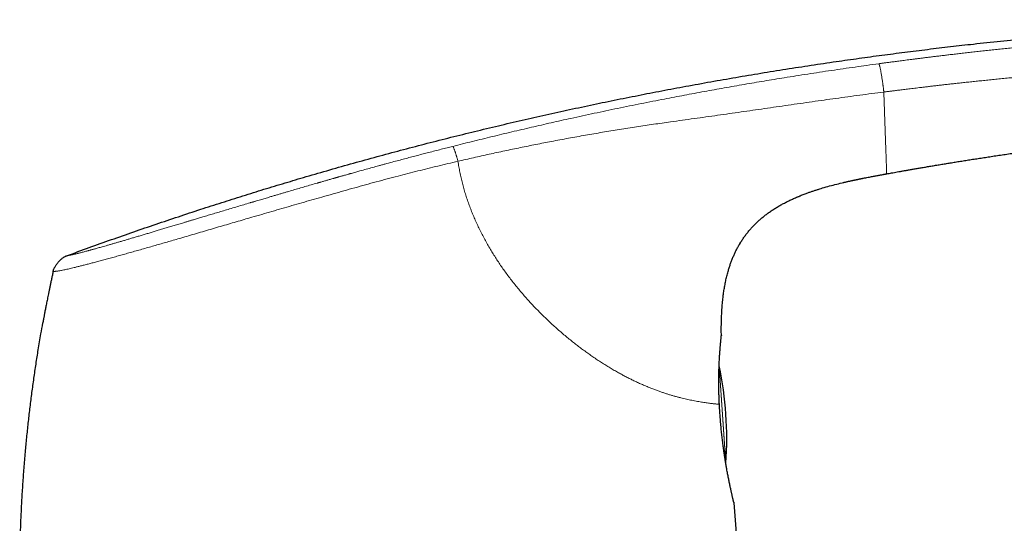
# Model space of a CAD drawing. Header units: millimetres. Extents: x 8 to 757, y 12 to 538.
# Tile 43 of 45: x 507 to 575, y 503 to 538. Entities that reach past the tile are written whole.
import ezdxf

# ---------------------------------------------------------------- set-up
doc = ezdxf.new("R2010")
doc.units = ezdxf.units.MM

msp = doc.modelspace()

# ---------------------------------------------------------------- linework, layer by layer
at = {"color": 7, "linetype": 'Continuous', "lineweight": 30}
for p, q in [((567.226, 527.132), (567.226, 527.132)), ((561.091, 525.549), (561.134, 525.567)), ((559.029, 524.409), (559.066, 524.435)), ((557.066, 522.257), (557.111, 522.335)), ((509.722, 520.394), (509.725, 520.395)), ((555.821, 515.979), (555.821, 515.962)), ((555.684, 511.226), (555.684, 511.226)), ((556.136, 507.115), (556.137, 507.139))]:
    msp.add_line(p, q, dxfattribs=at)
at = {"color": 252, "linetype": 'Continuous', "lineweight": 0}
for p, q in [((555.666, 513.879), (556.137, 507.139)), ((555.671, 513.885), (556.14, 507.177))]:
    msp.add_line(p, q, dxfattribs=at)
at = {"color": 7, "linetype": 'Continuous', "lineweight": 30, "flags": 128}
msp.add_lwpolyline([(556.672, 504.495), (556.678, 504.469), (556.682, 504.436)], dxfattribs=at)
at = {"color": 7, "linetype": 'Continuous', "lineweight": 30}
for start, end in [(4, 11.72875), (356.27125, 4)]:
    msp.add_arc((531.193, 508.803), 25, start, end, dxfattribs=at)
for points, knots in [([(510.668, 521.482), (511.18, 521.669), (512.203, 522.044), (513.741, 522.592), (515.279, 523.131), (516.818, 523.66), (518.359, 524.177), (519.87, 524.675), (521.354, 525.153), (522.809, 525.613), (524.264, 526.063), (525.721, 526.505), (527.235, 526.954), (528.806, 527.409), (530.435, 527.869), (532.065, 528.319), (533.696, 528.757), (535.328, 529.184), (536.962, 529.6), (538.596, 530.006), (540.232, 530.4), (541.869, 530.784), (543.508, 531.156), (545.147, 531.518), (546.788, 531.87), (548.431, 532.211), (550.074, 532.541), (551.719, 532.861), (553.392, 533.175), (555.092, 533.483), (556.819, 533.785), (558.548, 534.075), (560.279, 534.354), (562.011, 534.622), (563.692, 534.871), (565.32, 535.102), (566.895, 535.316), (568.472, 535.522), (570.05, 535.718), (571.63, 535.906), (573.305, 536.096), (575.076, 536.285), (576.943, 536.472), (578.812, 536.647), (580.683, 536.81), (582.556, 536.961), (584.431, 537.101), (586.308, 537.229), (588.053, 537.338), (589.665, 537.429), (591.145, 537.504), (592.625, 537.571), (594.031, 537.626), (595.363, 537.671), (596.62, 537.706), (597.877, 537.732), (599.135, 537.751), (600.393, 537.761), (601.626, 537.762), (602.835, 537.753), (604.02, 537.736), (605.204, 537.709), (606.388, 537.672), (607.571, 537.625), (608.753, 537.568), (609.934, 537.499), (611.114, 537.419), (612.293, 537.328), (613.464, 537.225), (614.627, 537.112), (615.781, 536.988), (616.935, 536.854), (617.703, 536.755), (618.087, 536.706)], [0, 0, 0, 0, 0.014954, 0.029882, 0.044786, 0.059666, 0.074523, 0.089358, 0.103326, 0.117276, 0.131208, 0.145123, 0.159023, 0.174517, 0.189994, 0.205452, 0.220895, 0.236322, 0.251734, 0.267133, 0.282519, 0.297893, 0.313256, 0.32861, 0.343953, 0.359289, 0.374617, 0.389938, 0.405254, 0.421293, 0.437328, 0.45336, 0.469388, 0.485415, 0.501442, 0.515979, 0.530517, 0.545057, 0.559598, 0.574142, 0.58869, 0.605839, 0.622995, 0.640159, 0.65733, 0.674511, 0.691703, 0.708907, 0.726124, 0.73966, 0.753202, 0.766749, 0.7803, 0.7918, 0.803301, 0.814802, 0.826303, 0.837802, 0.849299, 0.860136, 0.870971, 0.881802, 0.892629, 0.903453, 0.914274, 0.925091, 0.935905, 0.946716, 0.957526, 0.968143, 0.97876, 0.989379, 1, 1, 1, 1]), ([(567.226, 527.132), (567.281, 527.142), (567.395, 527.162), (567.571, 527.194), (567.76, 527.228), (567.96, 527.263), (568.172, 527.301), (568.393, 527.34), (568.625, 527.381), (568.869, 527.423), (569.126, 527.468), (569.396, 527.515), (569.681, 527.564), (569.977, 527.614), (570.286, 527.666), (570.607, 527.72), (570.939, 527.775), (571.277, 527.831), (571.619, 527.887), (571.964, 527.943), (572.32, 528), (572.687, 528.058), (573.062, 528.118), (573.446, 528.177), (573.837, 528.238), (574.239, 528.299), (574.655, 528.362), (575.083, 528.426), (575.525, 528.492), (575.978, 528.558), (576.442, 528.624), (576.917, 528.692), (577.402, 528.76), (577.846, 528.821), (578.179, 528.866), (578.352, 528.89), (578.415, 528.898), (578.431, 528.901), (578.447, 528.903), (578.463, 528.905), (578.58, 528.921), (578.883, 528.961), (579.521, 529.046), (580.356, 529.153), (581.306, 529.272), (582.409, 529.406), (583.703, 529.557), (585.188, 529.721), (586.673, 529.876), (588.16, 530.023), (589.32, 530.13), (590.152, 530.204), (590.657, 530.247), (591.163, 530.29), (591.668, 530.332), (592.169, 530.372), (592.663, 530.411), (593.14, 530.447), (593.607, 530.482), (594.07, 530.516), (594.544, 530.549), (595.022, 530.582), (595.497, 530.614), (595.859, 530.638), (596.111, 530.654), (596.256, 530.663), (596.402, 530.672), (596.547, 530.681), (596.699, 530.691), (596.816, 530.698), (596.884, 530.702), (596.897, 530.703)], [0, 0, 0, 0, 0.0055946, 0.0115953, 0.0180023, 0.0248154, 0.0320347, 0.0395204, 0.047398, 0.0556674, 0.0643286, 0.0735704, 0.0832202, 0.0932779, 0.1037436, 0.1146173, 0.1258989, 0.1375885, 0.1489334, 0.1606377, 0.1727016, 0.1851249, 0.1979078, 0.2108124, 0.2240637, 0.2376619, 0.2516068, 0.2661938, 0.2811419, 0.2964511, 0.3121214, 0.3281527, 0.3445452, 0.3612987, 0.373042, 0.3782632, 0.3788554, 0.379388, 0.3799206, 0.3804532, 0.3809858, 0.3917935, 0.4110929, 0.4455561, 0.4763269, 0.5070976, 0.55705, 0.6070024, 0.6569549, 0.7069073, 0.7568597, 0.7738134, 0.790767, 0.8077207, 0.8246743, 0.841628, 0.8581598, 0.8743849, 0.8896, 0.9051424, 0.921012, 0.937209, 0.953239, 0.9687795, 0.973653, 0.9785265, 0.9834, 0.9882735, 0.993147, 0.9986649, 1, 1, 1, 1]), ([(748.369, 528.208), (747.874, 528.114), (746.522, 527.858), (744.317, 527.427), (741.753, 526.917), (739.19, 526.396), (736.63, 525.865), (734.072, 525.323), (731.587, 524.785), (729.176, 524.254), (726.837, 523.73), (724.5, 523.196), (722.165, 522.654), (719.833, 522.103), (717.502, 521.543), (715.174, 520.975), (712.847, 520.398), (710.523, 519.811), (708.201, 519.217), (705.882, 518.613), (703.427, 517.964), (700.836, 517.268), (698.111, 516.523), (695.39, 515.766), (692.809, 515.036), (690.368, 514.334), (688.067, 513.663), (685.769, 512.984), (683.473, 512.295), (681.179, 511.599), (678.752, 510.851), (676.192, 510.051), (673.5, 509.196), (670.811, 508.33), (668.222, 507.483), (665.733, 506.657), (663.342, 505.853), (660.954, 505.039), (658.57, 504.216), (656.189, 503.384), (653.812, 502.542), (651.437, 501.691), (649.106, 500.845), (646.817, 500.004), (644.57, 499.168), (642.327, 498.325), (640.086, 497.473), (637.849, 496.612), (635.482, 495.692), (632.987, 494.709), (630.363, 493.663), (627.744, 492.605), (625.222, 491.573), (622.799, 490.569), (620.472, 489.595), (618.15, 488.612), (615.831, 487.619), (613.517, 486.617), (611.206, 485.606), (608.899, 484.586), (606.597, 483.556), (604.298, 482.518), (602.004, 481.47), (599.714, 480.413), (597.428, 479.348), (595.146, 478.273), (592.869, 477.189), (590.595, 476.096), (588.291, 474.976), (585.955, 473.83), (583.587, 472.656), (581.225, 471.472), (578.868, 470.278), (576.9, 469.273), (575.721, 468.662), (575.323, 468.457)], [0, 0, 0, 0, 0.0082258, 0.0224588, 0.0366919, 0.0509249, 0.065158, 0.079391, 0.0936241, 0.106671, 0.119718, 0.132765, 0.1458119, 0.1588589, 0.1719059, 0.1849528, 0.1979998, 0.2110468, 0.2240937, 0.2371407, 0.2501876, 0.2655644, 0.2809412, 0.296318, 0.3116948, 0.3247417, 0.3377887, 0.3508356, 0.3638826, 0.3769296, 0.3899765, 0.4053533, 0.4207301, 0.4361069, 0.4514836, 0.4652129, 0.4789422, 0.4926714, 0.5064007, 0.52013, 0.5338592, 0.5475885, 0.5613178, 0.5743647, 0.5874117, 0.6004587, 0.6135056, 0.6265526, 0.6395996, 0.6549763, 0.6703531, 0.6857299, 0.7011067, 0.7148359, 0.7285652, 0.7422945, 0.7560237, 0.769753, 0.7834823, 0.7972115, 0.8109408, 0.8246701, 0.8383993, 0.8521286, 0.8658579, 0.8795871, 0.8933164, 0.9070457, 0.9207749, 0.935158, 0.949541, 0.9639241, 0.9783071, 0.9926901, 1, 1, 1, 1]), ([(564.256, 526.536), (564.283, 526.542), (564.337, 526.555), (564.421, 526.574), (564.509, 526.594), (564.598, 526.614), (564.687, 526.634), (564.773, 526.653), (564.852, 526.67), (564.922, 526.685), (564.974, 526.696), (565.011, 526.704), (565.036, 526.709), (565.059, 526.714), (565.081, 526.719), (565.103, 526.723), (565.122, 526.727), (565.141, 526.731), (565.158, 526.735), (565.172, 526.738), (565.181, 526.74), (565.188, 526.741), (565.193, 526.742), (565.199, 526.744), (565.208, 526.745), (565.22, 526.748), (565.238, 526.752), (565.262, 526.757), (565.29, 526.762), (565.32, 526.769), (565.35, 526.775), (565.39, 526.783), (565.442, 526.793), (565.502, 526.806), (565.562, 526.818), (565.653, 526.836), (565.78, 526.861), (565.946, 526.893), (566.101, 526.923), (566.245, 526.951), (566.376, 526.975), (566.508, 527), (566.631, 527.023), (566.744, 527.044), (566.848, 527.063), (566.931, 527.078), (566.994, 527.09), (567.036, 527.097), (567.078, 527.105), (567.119, 527.112), (567.158, 527.119), (567.191, 527.125), (567.214, 527.129), (567.224, 527.131), (567.226, 527.132)], [0, 0, 0, 0, 0.020693, 0.042302, 0.06475, 0.087589, 0.110312, 0.132406, 0.153408, 0.170611, 0.186615, 0.194207, 0.201577, 0.208802, 0.215981, 0.225663, 0.235649, 0.246065, 0.262627, 0.280345, 0.301862, 0.324432, 0.34766, 0.371115, 0.394365, 0.417013, 0.438749, 0.456892, 0.474264, 0.485546, 0.496747, 0.508052, 0.525381, 0.542977, 0.560395, 0.577583, 0.623446, 0.669326, 0.715128, 0.74938, 0.783514, 0.817589, 0.851781, 0.877523, 0.903564, 0.930024, 0.940564, 0.951197, 0.961915, 0.972427, 0.982238, 0.99109, 0.998083, 1, 1, 1, 1]), ([(562.446, 526.044), (562.565, 526.081), (562.845, 526.169), (563.291, 526.294), (563.781, 526.423), (564.11, 526.501), (564.274, 526.54)], [0, 0, 0, 0, 0.197221, 0.465131, 0.733127, 1, 1, 1, 1]), ([(561.091, 525.549), (561.106, 525.555), (561.209, 525.6), (561.404, 525.677), (561.653, 525.773), (561.881, 525.855), (562.087, 525.927), (562.293, 525.996), (562.431, 526.04), (562.5, 526.061)], [0, 0, 0, 0, 0.03092, 0.225117, 0.419398, 0.564951, 0.710245, 0.855244, 1, 1, 1, 1]), ([(559, 524.387), (559.068, 524.437), (559.213, 524.542), (559.44, 524.693), (559.682, 524.843), (559.926, 524.985), (560.173, 525.119), (560.422, 525.246), (560.674, 525.366), (560.947, 525.49), (561.138, 525.568), (561.243, 525.611)], [0, 0, 0, 0, 0.098285, 0.209218, 0.320154, 0.431108, 0.540096, 0.64908, 0.75805, 0.867018, 1, 1, 1, 1]), ([(557.067, 522.258), (557.085, 522.29), (557.146, 522.396), (557.259, 522.571), (557.403, 522.783), (557.557, 522.989), (557.717, 523.189), (557.885, 523.383), (558.06, 523.571), (558.242, 523.752), (558.43, 523.927), (558.624, 524.095), (558.824, 524.255), (558.972, 524.369), (559.054, 524.427), (559.066, 524.435)], [0, 0, 0, 0, 0.037167, 0.123307, 0.209464, 0.295633, 0.381808, 0.467983, 0.554148, 0.640302, 0.726455, 0.812611, 0.898764, 0.984897, 1, 1, 1, 1]), ([(555.821, 515.979), (555.82, 516.119), (555.817, 516.401), (555.821, 516.824), (555.832, 517.247), (555.853, 517.669), (555.883, 518.091), (555.921, 518.482), (555.965, 518.842), (556.014, 519.171), (556.072, 519.498), (556.139, 519.824), (556.216, 520.147), (556.296, 520.442), (556.379, 520.71), (556.46, 520.95), (556.549, 521.188), (556.645, 521.423), (556.747, 521.654), (556.857, 521.879), (556.974, 522.099), (557.059, 522.251), (557.107, 522.328), (557.111, 522.335)], [0, 0, 0, 0, 0.064347, 0.128694, 0.193051, 0.257412, 0.321771, 0.386134, 0.436708, 0.487278, 0.537842, 0.588411, 0.638988, 0.689561, 0.728174, 0.766784, 0.805398, 0.844019, 0.882642, 0.920569, 0.95849, 0.996405, 1, 1, 1, 1]), ([(509.722, 520.394), (509.726, 520.411), (509.733, 520.445), (509.748, 520.498), (509.768, 520.555), (509.794, 520.617), (509.83, 520.69), (509.878, 520.773), (509.937, 520.864), (510.003, 520.954), (510.075, 521.042), (510.151, 521.125), (510.232, 521.203), (510.314, 521.274), (510.389, 521.333), (510.457, 521.379), (510.515, 521.414), (510.569, 521.442), (510.62, 521.464), (510.652, 521.476), (510.668, 521.482)], [0, 0, 0, 0, 0.033857, 0.070157, 0.110556, 0.155817, 0.205931, 0.274432, 0.347576, 0.42316, 0.499461, 0.575793, 0.651492, 0.724842, 0.793618, 0.843967, 0.889435, 0.92997, 0.966287, 1, 1, 1, 1]), ([(509.722, 520.395), (509.714, 520.358), (509.686, 520.232), (509.641, 520.02), (509.586, 519.765), (509.535, 519.52), (509.486, 519.286), (509.44, 519.063), (509.398, 518.855), (509.359, 518.663), (509.324, 518.486), (509.291, 518.318), (509.26, 518.159), (509.23, 518.009), (509.202, 517.863), (509.175, 517.72), (509.148, 517.582), (509.124, 517.456), (509.103, 517.342), (509.084, 517.239), (509.067, 517.147), (509.052, 517.068), (509.039, 516.999), (509.029, 516.947), (509.022, 516.907), (509.017, 516.879), (509.013, 516.857), (509.011, 516.848), (509.011, 516.844)], [0, 0, 0, 0, 0.030792, 0.10333, 0.172954, 0.239668, 0.303476, 0.364385, 0.4224, 0.473045, 0.521271, 0.567085, 0.610497, 0.651516, 0.690155, 0.731191, 0.769198, 0.80421, 0.836267, 0.865426, 0.891759, 0.915365, 0.936384, 0.955009, 0.967578, 0.979119, 0.989841, 1, 1, 1, 1]), ([(507.475, 495.603), (507.464, 495.936), (507.443, 496.601), (507.424, 497.599), (507.415, 498.597), (507.415, 499.596), (507.426, 500.594), (507.446, 501.592), (507.477, 502.623), (507.521, 503.687), (507.578, 504.784), (507.647, 505.88), (507.728, 506.975), (507.818, 508.036), (507.916, 509.063), (508.021, 510.056), (508.136, 511.048), (508.26, 512.038), (508.395, 513.027), (508.539, 514.015), (508.699, 515.034), (508.855, 515.977), (508.966, 516.591), (509.012, 516.844)], [0, 0, 0, 0, 0.046789, 0.093578, 0.140367, 0.187156, 0.233945, 0.280734, 0.327523, 0.378991, 0.430459, 0.481927, 0.533395, 0.584863, 0.631651, 0.67844, 0.725229, 0.772018, 0.818807, 0.865596, 0.912385, 0.963853, 1, 1, 1, 1]), ([(555.684, 511.234), (555.681, 511.287), (555.676, 511.393), (555.669, 511.549), (555.664, 511.701), (555.659, 511.845), (555.655, 511.981), (555.652, 512.116), (555.649, 512.25), (555.647, 512.381), (555.646, 512.502), (555.645, 512.613), (555.645, 512.714), (555.645, 512.807), (555.645, 512.891), (555.646, 512.97), (555.647, 513.073), (555.648, 513.201), (555.651, 513.367), (555.655, 513.547), (555.661, 513.738), (555.668, 513.924), (555.675, 514.104), (555.684, 514.277), (555.693, 514.443), (555.704, 514.601), (555.714, 514.752), (555.724, 514.895), (555.735, 515.029), (555.745, 515.155), (555.754, 515.272), (555.764, 515.38), (555.772, 515.472), (555.779, 515.551), (555.786, 515.62), (555.792, 515.685), (555.798, 515.745), (555.803, 515.792), (555.807, 515.829), (555.81, 515.86), (555.814, 515.891), (555.817, 515.921), (555.819, 515.946), (555.82, 515.959), (555.82, 515.963)], [0, 0, 0, 0, 0.0212753, 0.042757, 0.0633102, 0.0829349, 0.1016312, 0.1193993, 0.1391486, 0.1576089, 0.17478, 0.1906617, 0.2055069, 0.2190145, 0.2311902, 0.2428541, 0.2545842, 0.2778181, 0.3013102, 0.3322081, 0.3635407, 0.3950139, 0.4265011, 0.4580098, 0.4895494, 0.521137, 0.5527315, 0.5842928, 0.6158276, 0.6473441, 0.6788503, 0.7103508, 0.7418498, 0.7668163, 0.7927999, 0.8198479, 0.8479659, 0.877161, 0.8968694, 0.9174622, 0.9392413, 0.9622387, 0.986488, 1, 1, 1, 1]), ([(555.671, 513.884), (555.67, 513.888), (555.669, 513.895), (555.668, 513.901), (555.667, 513.903)], [0, 0, 0, 0, 0.688862, 1, 1, 1, 1]), ([(555.723, 510.602), (555.722, 510.618), (555.719, 510.658), (555.714, 510.726), (555.709, 510.807), (555.703, 510.899), (555.697, 511), (555.69, 511.11), (555.686, 511.186), (555.684, 511.226)], [0, 0, 0, 0, 0.077858, 0.192676, 0.323301, 0.469826, 0.632375, 0.811119, 1, 1, 1, 1]), ([(555.723, 510.599), (555.724, 510.599), (555.725, 510.6), (555.724, 510.602), (555.721, 510.603), (555.719, 510.603)], [0, 0, 0, 0, 0.277211, 0.646053, 1, 1, 1, 1]), ([(556.68, 504.46), (556.679, 504.462), (556.679, 504.466), (556.676, 504.477), (556.672, 504.492), (556.668, 504.51), (556.663, 504.53), (556.658, 504.552), (556.652, 504.577), (556.646, 504.604), (556.639, 504.631), (556.631, 504.664), (556.621, 504.707), (556.608, 504.764), (556.593, 504.828), (556.576, 504.902), (556.557, 504.984), (556.537, 505.076), (556.514, 505.177), (556.49, 505.288), (556.465, 505.405), (556.439, 505.528), (556.412, 505.656), (556.384, 505.789), (556.356, 505.927), (556.328, 506.071), (556.298, 506.219), (556.269, 506.372), (556.239, 506.528), (556.213, 506.669), (556.19, 506.797), (556.17, 506.912), (556.149, 507.036), (556.126, 507.17), (556.103, 507.314), (556.079, 507.46), (556.056, 507.607), (556.034, 507.755), (556.011, 507.911), (555.988, 508.075), (555.964, 508.247), (555.94, 508.427), (555.915, 508.616), (555.892, 508.805), (555.87, 508.995), (555.848, 509.185), (555.827, 509.381), (555.807, 509.583), (555.787, 509.79), (555.768, 510.001), (555.751, 510.217), (555.736, 510.417), (555.727, 510.544), (555.724, 510.599)], [0, 0, 0, 0, 0.01762, 0.034378, 0.050285, 0.065354, 0.079591, 0.093007, 0.10777, 0.121408, 0.133926, 0.145333, 0.165102, 0.185412, 0.206268, 0.227669, 0.250022, 0.272943, 0.296431, 0.320466, 0.34453, 0.367951, 0.391158, 0.414147, 0.436914, 0.459864, 0.48258, 0.505059, 0.527305, 0.549326, 0.56373, 0.578942, 0.595126, 0.612282, 0.630411, 0.649512, 0.66656, 0.684315, 0.702776, 0.721942, 0.741814, 0.762391, 0.78367, 0.805652, 0.825942, 0.846794, 0.868206, 0.890177, 0.912706, 0.935374, 0.958579, 0.982322, 1, 1, 1, 1]), ([(556.138, 507.14), (556.138, 507.144), (556.138, 507.151), (556.139, 507.16), (556.139, 507.169), (556.14, 507.175), (556.14, 507.178)], [0, 0, 0, 0, 0.294613, 0.52978, 0.764904, 1, 1, 1, 1]), ([(556.682, 504.436), (556.74, 503.643), (556.855, 502.058), (557.013, 499.68), (557.161, 497.3), (557.25, 495.714), (557.294, 494.92)], [0, 0, 0, 0, 0.25, 0.5, 0.75, 1, 1, 1, 1])]:
    msp.add_open_spline(points, degree=3, knots=knots, dxfattribs=at)
at = {"color": 252, "linetype": 'Continuous', "lineweight": 0}
for points, knots in [([(618.087, 536.706), (618.087, 536.706), (618.087, 536.706), (618.087, 536.706), (618.087, 536.706), (618.087, 536.706), (618.087, 536.706), (618.087, 536.706), (618.086, 536.706), (618.086, 536.706), (618.085, 536.706), (618.083, 536.706), (618.081, 536.705), (618.079, 536.705), (618.075, 536.705), (618.071, 536.705), (618.066, 536.705), (618.06, 536.705), (618.052, 536.705), (618.043, 536.704), (618.033, 536.704), (618.022, 536.704), (618.008, 536.703), (617.993, 536.703), (617.975, 536.702), (617.954, 536.701), (617.93, 536.701), (617.903, 536.7), (617.873, 536.699), (617.839, 536.698), (617.802, 536.697), (617.762, 536.696), (617.718, 536.694), (617.67, 536.693), (617.616, 536.692), (617.559, 536.69), (617.496, 536.689), (617.43, 536.688), (617.356, 536.688), (617.275, 536.687), (617.185, 536.687), (617.086, 536.687), (616.985, 536.688), (616.883, 536.689), (616.782, 536.69), (616.673, 536.692), (616.557, 536.694), (616.431, 536.697), (616.296, 536.701), (616.156, 536.705), (616.013, 536.71), (615.867, 536.715), (615.712, 536.721), (615.549, 536.728), (615.378, 536.735), (615.2, 536.743), (615.014, 536.751), (614.819, 536.761), (614.625, 536.771), (614.432, 536.781), (614.243, 536.792), (614.045, 536.803), (613.839, 536.815), (613.628, 536.827), (613.398, 536.841), (613.149, 536.857), (612.881, 536.873), (612.607, 536.89), (612.313, 536.908), (612, 536.928), (611.666, 536.948), (611.325, 536.968), (610.978, 536.989), (610.627, 537.009), (610.273, 537.029), (609.917, 537.048), (609.556, 537.067), (609.139, 537.088), (608.662, 537.111), (608.125, 537.135), (607.579, 537.157), (607.024, 537.178), (606.425, 537.199), (605.78, 537.218), (605.089, 537.235), (604.386, 537.25), (603.671, 537.261), (602.945, 537.269), (602.364, 537.273), (601.93, 537.274), (601.647, 537.275), (601.363, 537.274), (601.077, 537.274), (600.79, 537.273), (600.508, 537.271), (600.076, 537.268), (599.495, 537.263), (598.724, 537.252), (597.925, 537.237), (597.098, 537.219), (596.282, 537.197), (595.478, 537.173), (594.685, 537.146), (593.903, 537.117), (593.151, 537.086), (592.426, 537.054), (591.729, 537.022), (591.041, 536.988), (590.363, 536.952), (589.695, 536.916), (589.049, 536.879), (588.425, 536.842), (587.822, 536.805), (587.227, 536.767), (586.641, 536.729), (586.041, 536.689), (585.429, 536.646), (584.805, 536.602), (584.191, 536.557), (583.588, 536.511), (582.996, 536.466), (582.414, 536.42), (581.842, 536.373), (581.281, 536.327), (580.73, 536.28), (580.19, 536.233), (579.661, 536.186), (579.142, 536.139), (578.633, 536.092), (578.135, 536.045), (577.647, 535.998), (577.163, 535.951), (576.681, 535.904), (576.204, 535.855), (575.738, 535.808), (575.284, 535.76), (574.841, 535.714), (574.404, 535.667), (573.972, 535.62), (573.548, 535.573), (573.135, 535.527), (572.735, 535.482), (572.348, 535.437), (571.973, 535.394), (571.619, 535.352), (571.287, 535.313), (570.976, 535.275), (570.675, 535.239), (570.384, 535.204), (570.104, 535.169), (569.834, 535.136), (569.575, 535.103), (569.326, 535.072), (569.087, 535.042), (568.858, 535.013), (568.64, 534.985), (568.436, 534.958), (568.246, 534.933), (568.069, 534.91), (567.901, 534.888), (567.742, 534.867), (567.589, 534.847), (567.442, 534.828), (567.302, 534.809), (567.173, 534.792), (567.054, 534.776), (566.946, 534.761), (566.848, 534.748), (566.761, 534.736), (566.707, 534.729), (566.682, 534.725)], [0, 0, 0, 0, 0.000164, 0.000398, 0.000701, 0.001073, 0.001676, 0.002403, 0.003253, 0.004436, 0.005795, 0.007333, 0.009047, 0.010939, 0.012866, 0.014946, 0.017182, 0.019572, 0.022116, 0.024815, 0.027501, 0.030324, 0.033283, 0.036379, 0.039612, 0.043189, 0.046918, 0.050799, 0.05483, 0.059012, 0.063343, 0.067563, 0.071915, 0.076403, 0.081027, 0.085791, 0.090246, 0.094823, 0.099525, 0.104351, 0.109295, 0.114355, 0.119523, 0.123658, 0.127856, 0.13212, 0.136452, 0.140856, 0.145339, 0.149905, 0.154041, 0.158234, 0.162478, 0.166768, 0.171102, 0.175401, 0.179745, 0.184135, 0.18858, 0.192402, 0.19628, 0.200224, 0.204223, 0.208254, 0.212311, 0.217127, 0.221986, 0.226892, 0.231854, 0.237584, 0.243394, 0.249284, 0.255253, 0.261296, 0.267295, 0.27335, 0.27946, 0.285626, 0.294542, 0.30359, 0.312776, 0.322099, 0.331558, 0.342967, 0.354566, 0.366354, 0.378333, 0.390504, 0.402866, 0.407578, 0.412317, 0.417083, 0.421877, 0.426697, 0.431494, 0.43604, 0.448444, 0.46071, 0.474758, 0.488618, 0.50229, 0.515772, 0.529064, 0.542166, 0.555077, 0.566932, 0.578624, 0.590153, 0.60152, 0.612726, 0.623771, 0.634038, 0.644162, 0.654144, 0.663984, 0.673683, 0.68434, 0.694821, 0.705127, 0.715257, 0.725211, 0.734991, 0.744595, 0.754025, 0.76328, 0.77236, 0.781266, 0.789997, 0.798553, 0.806935, 0.815142, 0.823174, 0.831402, 0.839438, 0.847282, 0.854934, 0.862395, 0.869664, 0.87703, 0.884188, 0.891138, 0.897881, 0.904416, 0.910743, 0.916863, 0.92229, 0.927542, 0.93262, 0.937524, 0.942253, 0.946808, 0.951188, 0.955394, 0.959426, 0.963283, 0.966965, 0.970473, 0.973621, 0.976613, 0.979451, 0.982133, 0.98466, 0.987206, 0.989573, 0.99176, 0.993767, 0.995595, 0.997243, 0.998711, 1, 1, 1, 1]), ([(537.292, 529.027), (537.744, 529.14), (538.649, 529.367), (540.007, 529.699), (541.365, 530.024), (542.725, 530.342), (544.086, 530.654), (545.529, 530.976), (547.056, 531.307), (548.667, 531.646), (550.28, 531.974), (551.814, 532.277), (553.268, 532.555), (554.642, 532.81), (556.018, 533.058), (557.395, 533.299), (558.774, 533.533), (560.237, 533.772), (561.784, 534.016), (563.415, 534.263), (565.047, 534.5), (566.137, 534.65), (566.682, 534.725)], [0, 0, 0, 0, 0.046677, 0.093345, 0.140008, 0.186667, 0.233324, 0.279979, 0.334963, 0.389948, 0.444935, 0.499928, 0.546596, 0.593269, 0.639946, 0.686625, 0.733304, 0.779981, 0.834987, 0.889989, 0.944992, 1, 1, 1, 1]), ([(566.682, 534.725), (566.683, 534.724), (566.685, 534.722), (566.69, 534.718), (566.695, 534.712), (566.701, 534.701), (566.709, 534.682), (566.719, 534.657), (566.729, 534.623), (566.74, 534.583), (566.753, 534.532), (566.768, 534.469), (566.784, 534.394), (566.803, 534.306), (566.822, 534.204), (566.843, 534.091), (566.864, 533.971), (566.884, 533.848), (566.903, 533.728), (566.921, 533.612), (566.937, 533.502), (566.952, 533.399), (566.965, 533.304), (566.978, 533.208), (566.99, 533.114), (567.001, 533.024), (567.01, 532.945), (567.018, 532.878), (567.025, 532.822), (567.028, 532.787), (567.03, 532.772)], [0, 0, 0, 0, 0.0159645, 0.0355335, 0.0589416, 0.0865576, 0.1188759, 0.1564642, 0.1884407, 0.2238334, 0.2626774, 0.3048546, 0.3500824, 0.3979497, 0.4480267, 0.5000636, 0.5517681, 0.6009162, 0.6474437, 0.6911438, 0.7318297, 0.7694114, 0.8039118, 0.8354472, 0.8731798, 0.9063992, 0.9354905, 0.9607174, 0.9822129, 1, 1, 1, 1]), ([(567.03, 532.772), (567.056, 532.775), (567.11, 532.782), (567.197, 532.793), (567.293, 532.806), (567.398, 532.819), (567.512, 532.833), (567.635, 532.849), (567.766, 532.866), (567.906, 532.883), (568.056, 532.902), (568.216, 532.922), (568.387, 532.943), (568.567, 532.965), (568.757, 532.988), (568.955, 533.013), (569.161, 533.037), (569.375, 533.063), (569.598, 533.09), (569.842, 533.119), (570.107, 533.15), (570.395, 533.183), (570.695, 533.218), (571.006, 533.254), (571.328, 533.29), (571.659, 533.327), (572, 533.365), (572.352, 533.403), (572.718, 533.443), (573.099, 533.483), (573.494, 533.525), (573.901, 533.567), (574.32, 533.61), (574.75, 533.653), (575.193, 533.697), (575.637, 533.741), (576.082, 533.783), (576.527, 533.825), (576.982, 533.867), (577.448, 533.91), (577.924, 533.952), (578.401, 533.994), (578.879, 534.035), (579.356, 534.076), (579.843, 534.116), (580.339, 534.156), (580.845, 534.196), (581.36, 534.236), (581.884, 534.276), (582.417, 534.315), (582.96, 534.354), (583.509, 534.393), (584.063, 534.431), (584.623, 534.468), (585.193, 534.505), (585.775, 534.541), (586.369, 534.578), (586.976, 534.613), (587.593, 534.649), (588.219, 534.683), (588.851, 534.716), (589.488, 534.748), (590.13, 534.779), (590.782, 534.809), (591.447, 534.838), (592.125, 534.866), (592.818, 534.892), (593.521, 534.916), (594.232, 534.939), (594.954, 534.959), (595.685, 534.978), (596.223, 534.99), (596.565, 534.996), (596.707, 534.999), (596.849, 535.001), (596.991, 535.004), (597.132, 535.006), (597.273, 535.009), (597.622, 535.014), (598.149, 535.021), (598.852, 535.027), (599.561, 535.031), (600.301, 535.031), (601.073, 535.029), (601.806, 535.022), (602.501, 535.013), (603.16, 535.001), (603.81, 534.986), (604.45, 534.968), (605.08, 534.949), (605.673, 534.927), (606.229, 534.904), (606.75, 534.88), (607.265, 534.853), (607.776, 534.824), (608.282, 534.793), (608.783, 534.759), (609.245, 534.726), (609.667, 534.693), (610.05, 534.663), (610.431, 534.632), (610.808, 534.6), (611.181, 534.568), (611.551, 534.534), (611.893, 534.502), (612.209, 534.472), (612.498, 534.444), (612.784, 534.416), (613.067, 534.389), (613.345, 534.362), (613.617, 534.336), (613.884, 534.31), (614.148, 534.286), (614.392, 534.265), (614.618, 534.246), (614.823, 534.231), (615.021, 534.218), (615.212, 534.207), (615.395, 534.198), (615.581, 534.19), (615.771, 534.184), (615.962, 534.179), (616.145, 534.176), (616.328, 534.175), (616.51, 534.176), (616.689, 534.178), (616.859, 534.183), (617.02, 534.189), (617.171, 534.196), (617.313, 534.204), (617.447, 534.214), (617.578, 534.226), (617.705, 534.239), (617.829, 534.254), (617.944, 534.27), (618.051, 534.287), (618.15, 534.305), (618.241, 534.323), (618.326, 534.341), (618.404, 534.36), (618.48, 534.38), (618.555, 534.4), (618.627, 534.422), (618.693, 534.443), (618.753, 534.463), (618.808, 534.483), (618.861, 534.502), (618.913, 534.522), (618.962, 534.542), (619.006, 534.559), (619.045, 534.576), (619.081, 534.59), (619.112, 534.603), (619.139, 534.615), (619.163, 534.626), (619.185, 534.635), (619.205, 534.644), (619.223, 534.652), (619.238, 534.659), (619.251, 534.665), (619.261, 534.669), (619.269, 534.673), (619.275, 534.676), (619.28, 534.678), (619.284, 534.68), (619.287, 534.681), (619.289, 534.682), (619.291, 534.683), (619.291, 534.684), (619.292, 534.684), (619.292, 534.684), (619.293, 534.684), (619.293, 534.684), (619.293, 534.684), (619.293, 534.684), (619.293, 534.684)], [0, 0, 0, 0, 0.001274, 0.002705, 0.004291, 0.006034, 0.007933, 0.00995, 0.012117, 0.014435, 0.016904, 0.019572, 0.022397, 0.025377, 0.028514, 0.031806, 0.035192, 0.038729, 0.042415, 0.046253, 0.050813, 0.055568, 0.06052, 0.065667, 0.07101, 0.076448, 0.082075, 0.087891, 0.093895, 0.100217, 0.106735, 0.113451, 0.120362, 0.127471, 0.134776, 0.142278, 0.149441, 0.156775, 0.16428, 0.171956, 0.179802, 0.187819, 0.195534, 0.203401, 0.21142, 0.219591, 0.227914, 0.236389, 0.245016, 0.253795, 0.262727, 0.27181, 0.28088, 0.290096, 0.29946, 0.30897, 0.318805, 0.328792, 0.338932, 0.349224, 0.35967, 0.370077, 0.380632, 0.391334, 0.402184, 0.413409, 0.424788, 0.436323, 0.448015, 0.459864, 0.47187, 0.484033, 0.486374, 0.488709, 0.491039, 0.493363, 0.495681, 0.497994, 0.500301, 0.512888, 0.52398, 0.534932, 0.547792, 0.56046, 0.572938, 0.583919, 0.594748, 0.605423, 0.615943, 0.626308, 0.636532, 0.645192, 0.653766, 0.662261, 0.670685, 0.679044, 0.687346, 0.695592, 0.702033, 0.708439, 0.714812, 0.721152, 0.727462, 0.733745, 0.740005, 0.745058, 0.750097, 0.755125, 0.760146, 0.765167, 0.770104, 0.775057, 0.780035, 0.785031, 0.789244, 0.793401, 0.797494, 0.801519, 0.805479, 0.809384, 0.813928, 0.818414, 0.822844, 0.827218, 0.832121, 0.836949, 0.841697, 0.846362, 0.85094, 0.855436, 0.859853, 0.864193, 0.868985, 0.873688, 0.8783, 0.882818, 0.887239, 0.891482, 0.895626, 0.899667, 0.903603, 0.908156, 0.91257, 0.916854, 0.921014, 0.925053, 0.928978, 0.933541, 0.937949, 0.942206, 0.946311, 0.950264, 0.954, 0.957591, 0.961036, 0.964336, 0.967973, 0.971416, 0.974665, 0.977719, 0.980579, 0.983198, 0.985629, 0.987873, 0.989928, 0.99175, 0.993393, 0.994858, 0.996145, 0.997253, 0.998184, 0.998936, 0.999399, 0.999753, 1, 1, 1, 1]), ([(567.03, 532.773), (566.479, 532.701), (565.377, 532.558), (563.727, 532.333), (562.08, 532.103), (560.435, 531.868), (558.801, 531.631), (557.177, 531.396), (555.561, 531.167), (553.943, 530.943), (552.47, 530.738), (551.143, 530.548), (549.965, 530.372), (548.789, 530.19), (547.615, 529.998), (546.443, 529.796), (545.272, 529.586), (544.133, 529.372), (543.026, 529.157), (541.951, 528.94), (540.876, 528.716), (539.802, 528.484), (538.726, 528.245), (538.01, 528.079), (537.652, 527.996)], [0, 0, 0, 0, 0.0559217, 0.1117858, 0.1675976, 0.2233621, 0.2791001, 0.3338638, 0.3886973, 0.4436252, 0.4986263, 0.5386553, 0.5786823, 0.6186807, 0.6586331, 0.6985718, 0.7385459, 0.7785996, 0.8153862, 0.8522229, 0.8890932, 0.9259979, 0.962959, 1, 1, 1, 1]), ([(567.226, 527.132), (567.226, 527.134), (567.226, 527.138), (567.225, 527.158), (567.224, 527.19), (567.222, 527.237), (567.22, 527.299), (567.218, 527.371), (567.215, 527.446), (567.213, 527.52), (567.21, 527.604), (567.206, 527.701), (567.203, 527.809), (567.198, 527.932), (567.194, 528.061), (567.189, 528.192), (567.185, 528.324), (567.18, 528.467), (567.174, 528.623), (567.169, 528.79), (567.162, 528.97), (567.156, 529.164), (567.148, 529.37), (567.141, 529.591), (567.132, 529.826), (567.124, 530.075), (567.115, 530.337), (567.105, 530.61), (567.095, 530.894), (567.085, 531.188), (567.074, 531.491), (567.064, 531.802), (567.053, 532.12), (567.041, 532.443), (567.034, 532.663), (567.03, 532.773)], [0, 0, 0, 0, 0.046669, 0.093341, 0.140011, 0.186676, 0.233339, 0.280006, 0.311436, 0.342868, 0.374297, 0.405725, 0.437155, 0.468583, 0.50001, 0.525012, 0.550014, 0.575012, 0.600012, 0.625015, 0.650016, 0.675013, 0.700011, 0.72501, 0.750008, 0.775007, 0.800006, 0.825005, 0.850005, 0.875003, 0.899998, 0.924996, 0.95, 0.975002, 1, 1, 1, 1]), ([(510.668, 521.482), (510.669, 521.482), (510.67, 521.482), (510.674, 521.483), (510.68, 521.484), (510.689, 521.485), (510.697, 521.487), (510.706, 521.488), (510.712, 521.489), (510.716, 521.49), (510.718, 521.49), (510.721, 521.491), (510.723, 521.491), (510.725, 521.492), (510.732, 521.493), (510.744, 521.495), (510.766, 521.499), (510.794, 521.504), (510.829, 521.51), (510.86, 521.516), (510.882, 521.52), (510.893, 521.523), (510.905, 521.525), (510.918, 521.528), (510.936, 521.531), (510.961, 521.536), (510.996, 521.544), (511.037, 521.552), (511.085, 521.563), (511.135, 521.574), (511.188, 521.586), (511.245, 521.6), (511.307, 521.614), (511.377, 521.631), (511.461, 521.652), (511.558, 521.677), (511.67, 521.706), (511.79, 521.737), (511.917, 521.77), (512.032, 521.801), (512.13, 521.828), (512.21, 521.849), (512.291, 521.871), (512.375, 521.894), (512.461, 521.918), (512.549, 521.942), (512.651, 521.97), (512.767, 522.002), (512.899, 522.04), (513.037, 522.078), (513.195, 522.123), (513.375, 522.174), (513.578, 522.233), (513.79, 522.294), (514.009, 522.357), (514.236, 522.423), (514.469, 522.491), (514.706, 522.561), (514.95, 522.632), (515.2, 522.706), (515.457, 522.782), (515.722, 522.861), (515.995, 522.942), (516.271, 523.024), (516.549, 523.107), (516.834, 523.192), (517.129, 523.28), (517.435, 523.372), (517.747, 523.466), (518.067, 523.562), (518.393, 523.66), (518.643, 523.735), (518.815, 523.787), (518.905, 523.814), (518.996, 523.841), (519.088, 523.869), (519.18, 523.896), (519.272, 523.924), (519.365, 523.952), (519.526, 524), (519.756, 524.069), (520.076, 524.166), (520.422, 524.269), (520.794, 524.381), (521.181, 524.497), (521.585, 524.618), (522.005, 524.744), (522.433, 524.871), (522.869, 525.001), (523.187, 525.096), (523.384, 525.154), (523.458, 525.176), (523.532, 525.198), (523.606, 525.22), (523.68, 525.242), (523.847, 525.292), (524.095, 525.365), (524.425, 525.463), (524.714, 525.548), (524.976, 525.625), (525.208, 525.694), (525.44, 525.762), (525.667, 525.829), (525.948, 525.911), (526.286, 526.01), (526.688, 526.128), (527.1, 526.247), (527.52, 526.369), (527.814, 526.455), (527.98, 526.503), (528.015, 526.513), (528.05, 526.523), (528.085, 526.533), (528.121, 526.543), (528.158, 526.554), (528.218, 526.571), (528.301, 526.595), (528.44, 526.635), (528.615, 526.686), (528.797, 526.738), (528.954, 526.783), (529.047, 526.809), (529.1, 526.825), (529.113, 526.828), (529.12, 526.83), (529.127, 526.832), (529.143, 526.837), (529.17, 526.844), (529.211, 526.856), (529.26, 526.87), (529.317, 526.886), (529.382, 526.905), (529.455, 526.926), (529.537, 526.949), (529.627, 526.974), (529.724, 527.002), (529.834, 527.033), (529.956, 527.068), (530.058, 527.096), (530.133, 527.117), (530.178, 527.13), (530.224, 527.143), (530.266, 527.155), (530.39, 527.19), (530.596, 527.247), (530.937, 527.342), (531.323, 527.449), (531.751, 527.567), (532.07, 527.655), (532.283, 527.713), (532.392, 527.742), (532.5, 527.772), (532.615, 527.803), (532.86, 527.87), (533.21, 527.964), (533.653, 528.083), (534.065, 528.192), (534.468, 528.299), (534.863, 528.402), (535.248, 528.503), (535.647, 528.607), (536.058, 528.713), (536.48, 528.821), (536.89, 528.925), (537.159, 528.993), (537.292, 529.027)], [0, 0, 0, 0, 0.00973, 0.019171, 0.028322, 0.037184, 0.045758, 0.050896, 0.055925, 0.057224, 0.058516, 0.0598, 0.061076, 0.062345, 0.063734, 0.071754, 0.07966, 0.091421, 0.102921, 0.114162, 0.117087, 0.119994, 0.122883, 0.12576, 0.129094, 0.13556, 0.141916, 0.149962, 0.157827, 0.165512, 0.17302, 0.180352, 0.18751, 0.195417, 0.203427, 0.213393, 0.223251, 0.233005, 0.242663, 0.25223, 0.257435, 0.262611, 0.267758, 0.272879, 0.277973, 0.283043, 0.288089, 0.294992, 0.301855, 0.308738, 0.315728, 0.324792, 0.333847, 0.342901, 0.351963, 0.361042, 0.369948, 0.378879, 0.387661, 0.396482, 0.405348, 0.414267, 0.423247, 0.432293, 0.44101, 0.449719, 0.458898, 0.46814, 0.477451, 0.486839, 0.496308, 0.505865, 0.508435, 0.511013, 0.513597, 0.516189, 0.518789, 0.521395, 0.52401, 0.526631, 0.534922, 0.543293, 0.553364, 0.563557, 0.573876, 0.585075, 0.596429, 0.607942, 0.619619, 0.631464, 0.633423, 0.635386, 0.637352, 0.639322, 0.641295, 0.643272, 0.65264, 0.661073, 0.669572, 0.675683, 0.68183, 0.688011, 0.694111, 0.699845, 0.710256, 0.72089, 0.731749, 0.742834, 0.754146, 0.755047, 0.755961, 0.756888, 0.757829, 0.758782, 0.759749, 0.760729, 0.763493, 0.766357, 0.771719, 0.777401, 0.780722, 0.784143, 0.784756, 0.784973, 0.785139, 0.785318, 0.785509, 0.786387, 0.787479, 0.788775, 0.790274, 0.791977, 0.793919, 0.796073, 0.798437, 0.801013, 0.803799, 0.807107, 0.81067, 0.811842, 0.81304, 0.814263, 0.815511, 0.816301, 0.824096, 0.831796, 0.843282, 0.854551, 0.865602, 0.868484, 0.87135, 0.874201, 0.877045, 0.880433, 0.893552, 0.904598, 0.915414, 0.926002, 0.93636, 0.946491, 0.956392, 0.967769, 0.978829, 0.989573, 1, 1, 1, 1]), ([(537.292, 529.027), (537.294, 529.026), (537.298, 529.023), (537.305, 529.016), (537.314, 529.002), (537.325, 528.98), (537.339, 528.95), (537.355, 528.913), (537.373, 528.868), (537.393, 528.816), (537.414, 528.759), (537.437, 528.696), (537.46, 528.629), (537.484, 528.557), (537.508, 528.483), (537.532, 528.407), (537.555, 528.331), (537.577, 528.257), (537.598, 528.187), (537.617, 528.12), (537.635, 528.057), (537.646, 528.016), (537.652, 527.996)], [0, 0, 0, 0, 0.035287, 0.072841, 0.114164, 0.159962, 0.210221, 0.26436, 0.321428, 0.380332, 0.440072, 0.499975, 0.559855, 0.619531, 0.678342, 0.735304, 0.789345, 0.839539, 0.885328, 0.926723, 0.964443, 1, 1, 1, 1]), ([(509.725, 520.395), (509.726, 520.395), (509.727, 520.395), (509.738, 520.395), (509.759, 520.397), (509.792, 520.399), (509.836, 520.403), (509.891, 520.408), (509.958, 520.416), (510.038, 520.426), (510.132, 520.441), (510.242, 520.46), (510.375, 520.486), (510.519, 520.516), (510.671, 520.549), (510.825, 520.584), (510.995, 520.623), (511.182, 520.668), (511.389, 520.719), (511.616, 520.775), (511.863, 520.838), (512.129, 520.907), (512.416, 520.982), (512.721, 521.063), (513.045, 521.149), (513.385, 521.242), (513.741, 521.339), (514.105, 521.439), (514.476, 521.542), (514.852, 521.647), (515.241, 521.757), (515.641, 521.87), (516.052, 521.987), (516.463, 522.104), (516.872, 522.222), (517.279, 522.339), (517.69, 522.458), (518.106, 522.578), (518.566, 522.712), (519.07, 522.859), (519.618, 523.019), (520.17, 523.181), (520.723, 523.342), (521.271, 523.503), (521.814, 523.662), (522.352, 523.82), (522.889, 523.977), (523.479, 524.149), (524.12, 524.336), (524.813, 524.538), (525.505, 524.739), (526.195, 524.939), (526.887, 525.137), (527.578, 525.334), (528.293, 525.536), (529.027, 525.745), (529.779, 525.96), (530.525, 526.17), (531.27, 526.377), (532.017, 526.58), (532.765, 526.779), (533.722, 527.03), (534.889, 527.328), (536.268, 527.67), (537.19, 527.887), (537.652, 527.996)], [0, 0, 0, 0, 0.004204, 0.021585, 0.038905, 0.056193, 0.073508, 0.090912, 0.108458, 0.126166, 0.141898, 0.157786, 0.173849, 0.190058, 0.202857, 0.215683, 0.228512, 0.241344, 0.254634, 0.267993, 0.281451, 0.294993, 0.308578, 0.322172, 0.335747, 0.349279, 0.362759, 0.376218, 0.38879, 0.401401, 0.414051, 0.426715, 0.439362, 0.451962, 0.463773, 0.475513, 0.487203, 0.49886, 0.510503, 0.525322, 0.54013, 0.554869, 0.569477, 0.583921, 0.597969, 0.611911, 0.625771, 0.639557, 0.657358, 0.675043, 0.692632, 0.710177, 0.727732, 0.745315, 0.762817, 0.782161, 0.801221, 0.820134, 0.839011, 0.857928, 0.876868, 0.895805, 0.930495, 0.965177, 1, 1, 1, 1]), ([(537.652, 527.996), (537.671, 527.87), (537.709, 527.616), (537.78, 527.238), (537.86, 526.861), (537.951, 526.486), (538.052, 526.113), (538.16, 525.749), (538.276, 525.394), (538.397, 525.047), (538.526, 524.703), (538.662, 524.361), (538.809, 524.015), (538.967, 523.664), (539.136, 523.309), (539.313, 522.957), (539.497, 522.609), (539.689, 522.263), (539.885, 521.927), (540.083, 521.601), (540.283, 521.285), (540.49, 520.972), (540.702, 520.662), (540.924, 520.349), (541.157, 520.035), (541.4, 519.718), (541.649, 519.405), (541.903, 519.096), (542.162, 518.792), (542.421, 518.499), (542.679, 518.215), (542.936, 517.942), (543.197, 517.672), (543.461, 517.407), (543.733, 517.142), (544.013, 516.877), (544.302, 516.611), (544.593, 516.352), (544.887, 516.099), (545.182, 515.851), (545.472, 515.614), (545.759, 515.388), (546.04, 515.172), (546.322, 514.962), (546.603, 514.758), (546.891, 514.556), (547.183, 514.356), (547.48, 514.16), (547.776, 513.971), (548.071, 513.79), (548.363, 513.616), (548.647, 513.454), (548.924, 513.302), (549.192, 513.16), (549.457, 513.024), (549.719, 512.895), (549.982, 512.77), (550.247, 512.65), (550.513, 512.534), (550.774, 512.424), (551.03, 512.322), (551.281, 512.226), (551.522, 512.138), (551.753, 512.057), (551.974, 511.983), (552.19, 511.915), (552.401, 511.851), (552.61, 511.791), (552.817, 511.734), (553.022, 511.682), (553.221, 511.633), (553.413, 511.589), (553.599, 511.548), (553.788, 511.509), (553.98, 511.472), (554.173, 511.437), (554.356, 511.406), (554.531, 511.378), (554.697, 511.352), (554.855, 511.33), (555.003, 511.31), (555.141, 511.293), (555.268, 511.278), (555.386, 511.265), (555.493, 511.255), (555.592, 511.245), (555.651, 511.24), (555.68, 511.238)], [0, 0, 0, 0, 0.011667, 0.023333, 0.034999, 0.046664, 0.058329, 0.069995, 0.080996, 0.091997, 0.102999, 0.114001, 0.125003, 0.136672, 0.148341, 0.160009, 0.171676, 0.183343, 0.19501, 0.206009, 0.217007, 0.228005, 0.239003, 0.250001, 0.261666, 0.273332, 0.284998, 0.296665, 0.308332, 0.319999, 0.330999, 0.342001, 0.353002, 0.364004, 0.375004, 0.38667, 0.398334, 0.409999, 0.421664, 0.43333, 0.444997, 0.455997, 0.466998, 0.477999, 0.489001, 0.500003, 0.511672, 0.523339, 0.535005, 0.546669, 0.558332, 0.569995, 0.580991, 0.59199, 0.60299, 0.613992, 0.624994, 0.636663, 0.648331, 0.659998, 0.671665, 0.683332, 0.694999, 0.705999, 0.716998, 0.727996, 0.738995, 0.749995, 0.761663, 0.773331, 0.784999, 0.796667, 0.808334, 0.820001, 0.833751, 0.847501, 0.86125, 0.874997, 0.888993, 0.902989, 0.916987, 0.930986, 0.944987, 0.958739, 0.972492, 0.986246, 1, 1, 1, 1]), ([(555.68, 511.238), (555.675, 511.331), (555.666, 511.517), (555.655, 511.792), (555.647, 512.063), (555.642, 512.331), (555.639, 512.595), (555.638, 512.852), (555.64, 513.118), (555.645, 513.392), (555.653, 513.668), (555.663, 513.931), (555.674, 514.18), (555.688, 514.415), (555.702, 514.636), (555.717, 514.843), (555.733, 515.034), (555.748, 515.209), (555.762, 515.367), (555.776, 515.508), (555.788, 515.632), (555.798, 515.737), (555.807, 515.824), (555.813, 515.893), (555.818, 515.942), (555.821, 515.973), (555.821, 515.977), (555.821, 515.979)], [0, 0, 0, 0, 0.035651, 0.07119, 0.106724, 0.142488, 0.178251, 0.213869, 0.249436, 0.291931, 0.333931, 0.375583, 0.417036, 0.458444, 0.499958, 0.541443, 0.583152, 0.625252, 0.666777, 0.70846, 0.750472, 0.792098, 0.833695, 0.875451, 0.917132, 0.958581, 1, 1, 1, 1]), ([(722.593, 514.597), (721.733, 514.392), (720.012, 513.983), (717.435, 513.355), (714.86, 512.717), (712.287, 512.068), (709.718, 511.409), (707.2, 510.751), (704.733, 510.095), (702.318, 509.443), (699.906, 508.782), (697.496, 508.111), (695.089, 507.43), (692.685, 506.74), (690.284, 506.04), (687.885, 505.33), (685.489, 504.611), (683.111, 503.887), (680.749, 503.158), (678.405, 502.423), (676.063, 501.68), (673.71, 500.923), (671.346, 500.152), (668.971, 499.367), (666.599, 498.573), (664.231, 497.769), (661.879, 496.961), (659.545, 496.148), (657.228, 495.331), (654.915, 494.505), (652.588, 493.664), (650.25, 492.808), (647.899, 491.937), (645.552, 491.057), (643.208, 490.167), (640.868, 489.268), (638.532, 488.36), (636.154, 487.424), (633.734, 486.461), (631.273, 485.469), (628.817, 484.467), (626.365, 483.454), (623.917, 482.431), (621.52, 481.418), (619.174, 480.414), (616.878, 479.421), (614.586, 478.419), (612.298, 477.408), (610.014, 476.388), (607.734, 475.359), (605.459, 474.32), (603.187, 473.273), (600.92, 472.216), (598.67, 471.157), (596.438, 470.095), (594.224, 469.031), (592.014, 467.959), (589.794, 466.871), (587.566, 465.768), (585.329, 464.649), (583.096, 463.521), (580.868, 462.385), (578.657, 461.246), (576.464, 460.106), (574.289, 458.964), (572.119, 457.813), (569.938, 456.646), (567.747, 455.462), (565.546, 454.262), (563.35, 453.053), (561.159, 451.835), (558.973, 450.608), (556.791, 449.374), (555.341, 448.543), (554.616, 448.128)], [0, 0, 0, 0, 0.014635, 0.029269, 0.043904, 0.058539, 0.073173, 0.087808, 0.101606, 0.115405, 0.129203, 0.143002, 0.1568, 0.170598, 0.184397, 0.198195, 0.211994, 0.225792, 0.239344, 0.252896, 0.266448, 0.28, 0.293798, 0.307597, 0.321395, 0.335194, 0.348992, 0.362544, 0.376096, 0.389648, 0.4032, 0.417029, 0.430857, 0.444686, 0.458514, 0.472343, 0.486171, 0.5, 0.514635, 0.529269, 0.543904, 0.558539, 0.573173, 0.587808, 0.601606, 0.615405, 0.629203, 0.643002, 0.6568, 0.670598, 0.684397, 0.698195, 0.711994, 0.725792, 0.739344, 0.752896, 0.766448, 0.78, 0.793798, 0.807597, 0.821395, 0.835194, 0.848992, 0.862544, 0.876096, 0.889648, 0.9032, 0.917029, 0.930857, 0.944686, 0.958514, 0.972343, 0.986171, 1, 1, 1, 1]), ([(555.68, 511.238), (555.683, 511.167), (555.691, 511.026), (555.705, 510.815), (555.714, 510.673), (555.719, 510.603)], [0, 0, 0, 0, 0.334901, 0.668059, 1, 1, 1, 1]), ([(555.68, 511.238), (555.682, 511.236), (555.685, 511.234), (555.686, 511.23), (555.685, 511.227), (555.684, 511.226)], [0, 0, 0, 0, 0.356056, 0.726988, 1, 1, 1, 1]), ([(555.719, 510.603), (555.728, 510.473), (555.746, 510.212), (555.779, 509.821), (555.814, 509.453), (555.851, 509.109), (555.887, 508.802), (555.913, 508.593), (555.927, 508.481), (555.931, 508.45), (555.935, 508.419), (555.939, 508.388), (555.943, 508.358), (555.948, 508.327), (555.953, 508.289), (555.96, 508.236), (555.97, 508.164), (555.982, 508.076), (555.997, 507.971), (556.015, 507.85), (556.035, 507.712), (556.056, 507.578), (556.075, 507.452), (556.094, 507.338), (556.112, 507.228), (556.129, 507.125), (556.145, 507.032), (556.163, 506.924), (556.184, 506.804), (556.207, 506.676), (556.228, 506.564), (556.246, 506.466), (556.262, 506.382), (556.279, 506.296), (556.297, 506.199), (556.32, 506.084), (556.346, 505.957), (556.373, 505.82), (556.403, 505.675), (556.435, 505.523), (556.467, 505.377), (556.495, 505.245), (556.515, 505.155), (556.528, 505.098), (556.535, 505.067), (556.541, 505.038), (556.547, 505.011), (556.553, 504.986), (556.558, 504.962), (556.574, 504.893), (556.598, 504.787), (556.628, 504.662), (556.649, 504.572), (556.665, 504.508), (556.675, 504.467), (556.681, 504.441), (556.682, 504.437), (556.682, 504.436)], [0, 0, 0, 0, 0.041774, 0.083497, 0.125207, 0.160257, 0.195324, 0.226203, 0.229671, 0.233138, 0.236606, 0.240074, 0.243542, 0.247011, 0.250479, 0.256409, 0.2651, 0.27501, 0.287051, 0.301222, 0.317525, 0.33596, 0.349184, 0.363322, 0.377826, 0.390191, 0.402011, 0.413288, 0.432073, 0.449124, 0.464443, 0.47803, 0.489886, 0.500012, 0.515006, 0.532334, 0.552, 0.574007, 0.598358, 0.625055, 0.65434, 0.680931, 0.704822, 0.712259, 0.719388, 0.726212, 0.732728, 0.738938, 0.74484, 0.750436, 0.791962, 0.83348, 0.875003, 0.90617, 0.937374, 0.968641, 1, 1, 1, 1])]:
    msp.add_open_spline(points, degree=3, knots=knots, dxfattribs=at)

doc.saveas('drawing.dxf')
